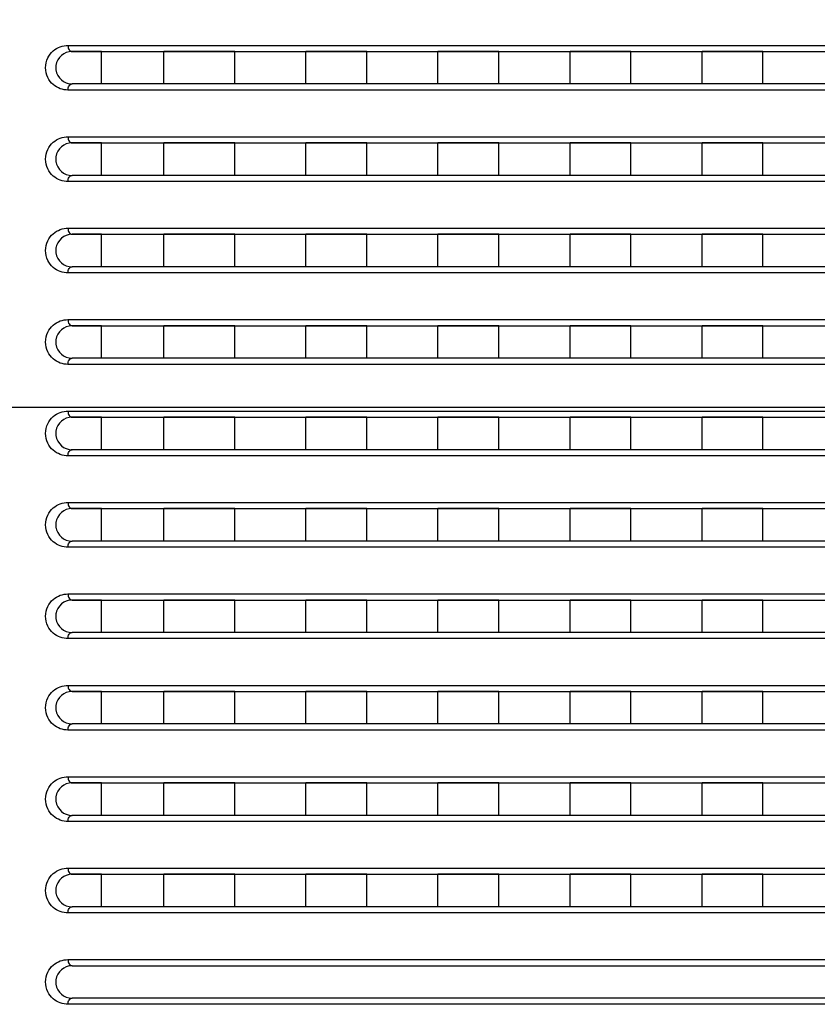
# Model space of a CAD drawing. Header units: millimetres. Extents: x -6054 to 364, y -1866 to 3094.
# Tile 82 of 256: x -4691 to -4652, y 599 to 647. Entities that reach past the tile are written whole.
import ezdxf

# ---------------------------------------------------------------- set-up
doc = ezdxf.new("R2010")
doc.units = ezdxf.units.MM
doc.header["$LTSCALE"] = 65.395
doc.header["$PDSIZE"] = 0.05
doc.layers.get('0').update_dxf_attribs({"linetype": 'CONTINUOUS'})
doc.layers.get('Defpoints').update_dxf_attribs({"linetype": 'CONTINUOUS'})
doc.layers.add('DIM', color=3, linetype='CONTINUOUS')
doc.styles.get("Standard").update_dxf_attribs({"font": 'arial.ttf'})
doc.dimstyles.new('ISO-25', dxfattribs={"dimtxt": 2.5, "dimasz": 2.5, "dimexe": 1.25, "dimexo": 0.625, "dimtad": 1, "dimtxsty": 'STANDARD', "dimcen": 2.5, "dimadec": 0, "dimazin": 0, "dimtfac": 1, "dimtmove": 0, "dimatfit": 3, "dimfxl": 1, "dimarcsym": 0})

# ---------------------------------------------------------------- blocks, each defined once
blk = doc.blocks.new('*D0')
at = {"layer": 'Defpoints', "color": 0}
for p in [(-4193.173, 1041.272), (-4734.98, 936.486), (-4193.173, 628.168)]:
    blk.add_point(p, dxfattribs=at)
at = {"layer": 'DIM', "color": 3, "lineweight": -2}
for p, q in [((-4734.98, 937.111), (-4734.98, 1042.522)), ((-4193.173, 628.793), (-4193.173, 1042.522)), ((-4719.98, 1041.272), (-4208.173, 1041.272))]:
    blk.add_line(p, q, dxfattribs=at)
at = {"layer": 'DIM', "color": 3}
for points in [[(-4719.98, 1043.772), (-4719.98, 1038.772), (-4734.98, 1041.272)], [(-4208.173, 1038.772), (-4208.173, 1043.772), (-4193.173, 1041.272)]]:
    blk.add_solid(points, dxfattribs=at)
at = {"layer": 'DIM', "color": 2, "insert": (-4464.076, 1059.082), "char_height": 20, "attachment_point": 5}
blk.add_mtext('542  [21,331]', dxfattribs=at)
blk = doc.blocks.new('*D7')
at = {"layer": 'Defpoints', "color": 0}
for p in [(-4728.573, 946.484), (-4809.721, 628.168), (-4193.173, 628.168)]:
    blk.add_point(p, dxfattribs=at)
at = {"layer": 'DIM', "color": 3, "lineweight": -2}
for p, q in [((-4729.198, 946.484), (-4810.971, 946.484)), ((-4809.721, 931.484), (-4809.721, 643.168)), ((-4193.798, 628.168), (-4810.971, 628.168))]:
    blk.add_line(p, q, dxfattribs=at)
at = {"layer": 'DIM', "color": 3}
for points in [[(-4807.221, 931.484), (-4812.221, 931.484), (-4809.721, 946.484)], [(-4812.221, 643.168), (-4807.221, 643.168), (-4809.721, 628.168)]]:
    blk.add_solid(points, dxfattribs=at)
at = {"layer": 'DIM', "color": 2, "insert": (-4827.531, 787.326), "char_height": 20, "attachment_point": 5, "rotation": 90}
blk.add_mtext('318  [12,532]', dxfattribs=at)

msp = doc.modelspace()

# ---------------------------------------------------------------- linework, layer by layer
at = {"linetype": 'Continuous'}
for p, q in [((-4688.878, 645.998), (-4617.221, 645.998)), ((-4688.679, 645.698), (-4617.213, 645.698)), ((-4687.229, 645.698), (-4688.679, 645.698)), ((-4687.229, 645.698), (-4688.679, 645.698)), ((-4687.229, 644.098), (-4687.229, 645.698)), ((-4687.229, 644.098), (-4687.229, 645.698)), ((-4684.163, 644.098), (-4684.163, 645.698)), ((-4684.163, 644.098), (-4684.163, 645.698)), ((-4680.663, 645.698), (-4684.163, 645.698)), ((-4680.663, 645.698), (-4684.163, 645.698)), ((-4680.663, 644.098), (-4680.663, 645.698)), ((-4680.663, 644.098), (-4680.663, 645.698)), ((-4677.163, 644.098), (-4677.163, 645.698)), ((-4677.163, 644.098), (-4677.163, 645.698)), ((-4674.163, 645.698), (-4677.163, 645.698)), ((-4674.163, 645.698), (-4677.163, 645.698)), ((-4674.163, 644.098), (-4674.163, 645.698)), ((-4674.163, 644.098), (-4674.163, 645.698)), ((-4670.663, 644.098), (-4670.663, 645.698)), ((-4670.663, 644.098), (-4670.663, 645.698)), ((-4667.663, 645.698), (-4670.663, 645.698)), ((-4667.663, 645.698), (-4670.663, 645.698)), ((-4667.663, 644.098), (-4667.663, 645.698)), ((-4667.663, 644.098), (-4667.663, 645.698)), ((-4664.163, 644.098), (-4664.163, 645.698)), ((-4664.163, 644.098), (-4664.163, 645.698)), ((-4661.163, 645.698), (-4664.163, 645.698)), ((-4661.163, 645.698), (-4664.163, 645.698)), ((-4661.163, 644.098), (-4661.163, 645.698)), ((-4661.163, 644.098), (-4661.163, 645.698)), ((-4657.663, 644.098), (-4657.663, 645.698)), ((-4657.663, 644.098), (-4657.663, 645.698)), ((-4654.663, 645.698), (-4657.663, 645.698)), ((-4654.663, 645.698), (-4657.663, 645.698)), ((-4654.663, 644.098), (-4654.663, 645.698)), ((-4654.663, 644.098), (-4654.663, 645.698)), ((-4617.221, 643.798), (-4688.878, 643.798)), ((-4617.213, 644.098), (-4688.679, 644.098)), ((-4687.229, 644.098), (-4688.679, 644.098)), ((-4687.229, 644.098), (-4688.679, 644.098)), ((-4680.663, 644.098), (-4684.163, 644.098)), ((-4680.663, 644.098), (-4684.163, 644.098)), ((-4674.163, 644.098), (-4677.163, 644.098)), ((-4674.163, 644.098), (-4677.163, 644.098)), ((-4667.663, 644.098), (-4670.663, 644.098)), ((-4667.663, 644.098), (-4670.663, 644.098)), ((-4661.163, 644.098), (-4664.163, 644.098)), ((-4661.163, 644.098), (-4664.163, 644.098)), ((-4654.663, 644.098), (-4657.663, 644.098)), ((-4654.663, 644.098), (-4657.663, 644.098)), ((-4688.878, 641.498), (-4617.221, 641.498)), ((-4688.679, 641.198), (-4617.213, 641.198)), ((-4687.229, 641.198), (-4688.679, 641.198)), ((-4687.229, 641.198), (-4688.679, 641.198)), ((-4687.229, 639.598), (-4687.229, 641.198)), ((-4687.229, 639.598), (-4687.229, 641.198)), ((-4684.163, 639.598), (-4684.163, 641.198)), ((-4684.163, 639.598), (-4684.163, 641.198)), ((-4680.663, 641.198), (-4684.163, 641.198)), ((-4680.663, 641.198), (-4684.163, 641.198)), ((-4680.663, 639.598), (-4680.663, 641.198)), ((-4680.663, 639.598), (-4680.663, 641.198)), ((-4677.163, 639.598), (-4677.163, 641.198)), ((-4677.163, 639.598), (-4677.163, 641.198)), ((-4674.163, 641.198), (-4677.163, 641.198)), ((-4674.163, 641.198), (-4677.163, 641.198)), ((-4674.163, 639.598), (-4674.163, 641.198)), ((-4674.163, 639.598), (-4674.163, 641.198)), ((-4670.663, 639.598), (-4670.663, 641.198)), ((-4670.663, 639.598), (-4670.663, 641.198)), ((-4667.663, 641.198), (-4670.663, 641.198)), ((-4667.663, 641.198), (-4670.663, 641.198)), ((-4667.663, 639.598), (-4667.663, 641.198)), ((-4667.663, 639.598), (-4667.663, 641.198)), ((-4664.163, 639.598), (-4664.163, 641.198)), ((-4664.163, 639.598), (-4664.163, 641.198)), ((-4661.163, 641.198), (-4664.163, 641.198)), ((-4661.163, 641.198), (-4664.163, 641.198)), ((-4661.163, 639.598), (-4661.163, 641.198)), ((-4661.163, 639.598), (-4661.163, 641.198)), ((-4657.663, 639.598), (-4657.663, 641.198)), ((-4657.663, 639.598), (-4657.663, 641.198)), ((-4654.663, 641.198), (-4657.663, 641.198)), ((-4654.663, 641.198), (-4657.663, 641.198)), ((-4654.663, 639.598), (-4654.663, 641.198)), ((-4654.663, 639.598), (-4654.663, 641.198)), ((-4617.221, 639.298), (-4688.878, 639.298)), ((-4617.213, 639.598), (-4688.679, 639.598)), ((-4687.229, 639.598), (-4688.679, 639.598)), ((-4687.229, 639.598), (-4688.679, 639.598)), ((-4680.663, 639.598), (-4684.163, 639.598)), ((-4680.663, 639.598), (-4684.163, 639.598)), ((-4674.163, 639.598), (-4677.163, 639.598)), ((-4674.163, 639.598), (-4677.163, 639.598)), ((-4667.663, 639.598), (-4670.663, 639.598)), ((-4667.663, 639.598), (-4670.663, 639.598)), ((-4661.163, 639.598), (-4664.163, 639.598)), ((-4661.163, 639.598), (-4664.163, 639.598)), ((-4654.663, 639.598), (-4657.663, 639.598)), ((-4654.663, 639.598), (-4657.663, 639.598)), ((-4688.878, 636.998), (-4617.221, 636.998)), ((-4688.679, 636.698), (-4617.213, 636.698)), ((-4687.229, 636.698), (-4688.679, 636.698)), ((-4687.229, 636.698), (-4688.679, 636.698)), ((-4687.229, 635.098), (-4687.229, 636.698)), ((-4687.229, 635.098), (-4687.229, 636.698)), ((-4684.163, 635.098), (-4684.163, 636.698)), ((-4684.163, 635.098), (-4684.163, 636.698)), ((-4680.663, 636.698), (-4684.163, 636.698)), ((-4680.663, 636.698), (-4684.163, 636.698)), ((-4680.663, 635.098), (-4680.663, 636.698)), ((-4680.663, 635.098), (-4680.663, 636.698)), ((-4677.163, 635.098), (-4677.163, 636.698)), ((-4677.163, 635.098), (-4677.163, 636.698)), ((-4674.163, 636.698), (-4677.163, 636.698)), ((-4674.163, 636.698), (-4677.163, 636.698)), ((-4674.163, 635.098), (-4674.163, 636.698)), ((-4674.163, 635.098), (-4674.163, 636.698)), ((-4670.663, 635.098), (-4670.663, 636.698)), ((-4670.663, 635.098), (-4670.663, 636.698)), ((-4667.663, 636.698), (-4670.663, 636.698)), ((-4667.663, 636.698), (-4670.663, 636.698)), ((-4667.663, 635.098), (-4667.663, 636.698)), ((-4667.663, 635.098), (-4667.663, 636.698)), ((-4664.163, 635.098), (-4664.163, 636.698)), ((-4664.163, 635.098), (-4664.163, 636.698)), ((-4661.163, 636.698), (-4664.163, 636.698)), ((-4661.163, 636.698), (-4664.163, 636.698)), ((-4661.163, 635.098), (-4661.163, 636.698)), ((-4661.163, 635.098), (-4661.163, 636.698)), ((-4657.663, 635.098), (-4657.663, 636.698)), ((-4657.663, 635.098), (-4657.663, 636.698)), ((-4654.663, 636.698), (-4657.663, 636.698)), ((-4654.663, 636.698), (-4657.663, 636.698)), ((-4654.663, 635.098), (-4654.663, 636.698)), ((-4654.663, 635.098), (-4654.663, 636.698)), ((-4617.213, 635.098), (-4688.679, 635.098)), ((-4687.229, 635.098), (-4688.679, 635.098)), ((-4687.229, 635.098), (-4688.679, 635.098)), ((-4680.663, 635.098), (-4684.163, 635.098)), ((-4680.663, 635.098), (-4684.163, 635.098)), ((-4674.163, 635.098), (-4677.163, 635.098)), ((-4674.163, 635.098), (-4677.163, 635.098)), ((-4667.663, 635.098), (-4670.663, 635.098)), ((-4667.663, 635.098), (-4670.663, 635.098)), ((-4661.163, 635.098), (-4664.163, 635.098)), ((-4661.163, 635.098), (-4664.163, 635.098)), ((-4654.663, 635.098), (-4657.663, 635.098)), ((-4654.663, 635.098), (-4657.663, 635.098)), ((-4617.221, 634.798), (-4688.878, 634.798)), ((-4688.878, 632.498), (-4617.221, 632.498)), ((-4688.679, 632.198), (-4617.213, 632.198)), ((-4687.229, 632.198), (-4688.679, 632.198)), ((-4687.229, 632.198), (-4688.679, 632.198)), ((-4687.229, 630.598), (-4687.229, 632.198)), ((-4687.229, 630.598), (-4687.229, 632.198)), ((-4684.163, 630.598), (-4684.163, 632.198)), ((-4684.163, 630.598), (-4684.163, 632.198)), ((-4680.663, 632.198), (-4684.163, 632.198)), ((-4680.663, 632.198), (-4684.163, 632.198)), ((-4680.663, 630.598), (-4680.663, 632.198)), ((-4680.663, 630.598), (-4680.663, 632.198)), ((-4677.163, 630.598), (-4677.163, 632.198)), ((-4677.163, 630.598), (-4677.163, 632.198)), ((-4674.163, 632.198), (-4677.163, 632.198)), ((-4674.163, 632.198), (-4677.163, 632.198)), ((-4674.163, 630.598), (-4674.163, 632.198)), ((-4674.163, 630.598), (-4674.163, 632.198)), ((-4670.663, 630.598), (-4670.663, 632.198)), ((-4670.663, 630.598), (-4670.663, 632.198)), ((-4667.663, 632.198), (-4670.663, 632.198)), ((-4667.663, 632.198), (-4670.663, 632.198)), ((-4667.663, 630.598), (-4667.663, 632.198)), ((-4667.663, 630.598), (-4667.663, 632.198)), ((-4664.163, 630.598), (-4664.163, 632.198)), ((-4664.163, 630.598), (-4664.163, 632.198)), ((-4661.163, 632.198), (-4664.163, 632.198)), ((-4661.163, 632.198), (-4664.163, 632.198)), ((-4661.163, 630.598), (-4661.163, 632.198)), ((-4661.163, 630.598), (-4661.163, 632.198)), ((-4657.663, 630.598), (-4657.663, 632.198)), ((-4657.663, 630.598), (-4657.663, 632.198)), ((-4654.663, 632.198), (-4657.663, 632.198)), ((-4654.663, 632.198), (-4657.663, 632.198)), ((-4654.663, 630.598), (-4654.663, 632.198)), ((-4654.663, 630.598), (-4654.663, 632.198)), ((-4617.213, 630.598), (-4688.679, 630.598)), ((-4687.229, 630.598), (-4688.679, 630.598)), ((-4687.229, 630.598), (-4688.679, 630.598)), ((-4680.663, 630.598), (-4684.163, 630.598)), ((-4680.663, 630.598), (-4684.163, 630.598)), ((-4674.163, 630.598), (-4677.163, 630.598)), ((-4674.163, 630.598), (-4677.163, 630.598)), ((-4667.663, 630.598), (-4670.663, 630.598)), ((-4667.663, 630.598), (-4670.663, 630.598)), ((-4661.163, 630.598), (-4664.163, 630.598)), ((-4661.163, 630.598), (-4664.163, 630.598)), ((-4654.663, 630.598), (-4657.663, 630.598)), ((-4654.663, 630.598), (-4657.663, 630.598)), ((-4617.221, 630.298), (-4688.878, 630.298)), ((-4688.878, 627.998), (-4617.221, 627.998)), ((-4688.679, 627.698), (-4617.213, 627.698)), ((-4687.229, 627.698), (-4688.679, 627.698)), ((-4687.229, 627.698), (-4688.679, 627.698)), ((-4687.229, 626.098), (-4687.229, 627.698)), ((-4687.229, 626.098), (-4687.229, 627.698)), ((-4684.163, 626.098), (-4684.163, 627.698)), ((-4684.163, 626.098), (-4684.163, 627.698)), ((-4680.663, 627.698), (-4684.163, 627.698)), ((-4680.663, 627.698), (-4684.163, 627.698)), ((-4680.663, 626.098), (-4680.663, 627.698)), ((-4680.663, 626.098), (-4680.663, 627.698)), ((-4677.163, 626.098), (-4677.163, 627.698)), ((-4677.163, 626.098), (-4677.163, 627.698)), ((-4674.163, 627.698), (-4677.163, 627.698)), ((-4674.163, 627.698), (-4677.163, 627.698)), ((-4674.163, 626.098), (-4674.163, 627.698)), ((-4674.163, 626.098), (-4674.163, 627.698)), ((-4670.663, 626.098), (-4670.663, 627.698)), ((-4670.663, 626.098), (-4670.663, 627.698)), ((-4667.663, 627.698), (-4670.663, 627.698)), ((-4667.663, 627.698), (-4670.663, 627.698)), ((-4667.663, 626.098), (-4667.663, 627.698)), ((-4667.663, 626.098), (-4667.663, 627.698)), ((-4664.163, 626.098), (-4664.163, 627.698)), ((-4664.163, 626.098), (-4664.163, 627.698)), ((-4661.163, 627.698), (-4664.163, 627.698)), ((-4661.163, 627.698), (-4664.163, 627.698)), ((-4661.163, 626.098), (-4661.163, 627.698)), ((-4661.163, 626.098), (-4661.163, 627.698)), ((-4657.663, 626.098), (-4657.663, 627.698)), ((-4657.663, 626.098), (-4657.663, 627.698)), ((-4654.663, 627.698), (-4657.663, 627.698)), ((-4654.663, 627.698), (-4657.663, 627.698)), ((-4654.663, 626.098), (-4654.663, 627.698)), ((-4654.663, 626.098), (-4654.663, 627.698)), ((-4617.221, 625.798), (-4688.878, 625.798)), ((-4617.213, 626.098), (-4688.679, 626.098)), ((-4687.229, 626.098), (-4688.679, 626.098)), ((-4687.229, 626.098), (-4688.679, 626.098)), ((-4680.663, 626.098), (-4684.163, 626.098)), ((-4680.663, 626.098), (-4684.163, 626.098)), ((-4674.163, 626.098), (-4677.163, 626.098)), ((-4674.163, 626.098), (-4677.163, 626.098)), ((-4667.663, 626.098), (-4670.663, 626.098)), ((-4667.663, 626.098), (-4670.663, 626.098)), ((-4661.163, 626.098), (-4664.163, 626.098)), ((-4661.163, 626.098), (-4664.163, 626.098)), ((-4654.663, 626.098), (-4657.663, 626.098)), ((-4654.663, 626.098), (-4657.663, 626.098)), ((-4688.878, 623.498), (-4617.221, 623.498)), ((-4688.679, 623.198), (-4617.213, 623.198)), ((-4687.229, 623.198), (-4688.679, 623.198)), ((-4687.229, 623.198), (-4688.679, 623.198)), ((-4687.229, 621.598), (-4687.229, 623.198)), ((-4687.229, 621.598), (-4687.229, 623.198)), ((-4684.163, 621.598), (-4684.163, 623.198)), ((-4684.163, 621.598), (-4684.163, 623.198)), ((-4680.663, 623.198), (-4684.163, 623.198)), ((-4680.663, 623.198), (-4684.163, 623.198)), ((-4680.663, 621.598), (-4680.663, 623.198)), ((-4680.663, 621.598), (-4680.663, 623.198)), ((-4677.163, 621.598), (-4677.163, 623.198)), ((-4677.163, 621.598), (-4677.163, 623.198)), ((-4674.163, 623.198), (-4677.163, 623.198)), ((-4674.163, 623.198), (-4677.163, 623.198)), ((-4674.163, 621.598), (-4674.163, 623.198)), ((-4674.163, 621.598), (-4674.163, 623.198)), ((-4670.663, 621.598), (-4670.663, 623.198)), ((-4670.663, 621.598), (-4670.663, 623.198)), ((-4667.663, 623.198), (-4670.663, 623.198)), ((-4667.663, 623.198), (-4670.663, 623.198)), ((-4667.663, 621.598), (-4667.663, 623.198)), ((-4667.663, 621.598), (-4667.663, 623.198)), ((-4664.163, 621.598), (-4664.163, 623.198)), ((-4664.163, 621.598), (-4664.163, 623.198)), ((-4661.163, 623.198), (-4664.163, 623.198)), ((-4661.163, 623.198), (-4664.163, 623.198)), ((-4661.163, 621.598), (-4661.163, 623.198)), ((-4661.163, 621.598), (-4661.163, 623.198)), ((-4657.663, 621.598), (-4657.663, 623.198)), ((-4657.663, 621.598), (-4657.663, 623.198)), ((-4654.663, 623.198), (-4657.663, 623.198)), ((-4654.663, 623.198), (-4657.663, 623.198)), ((-4654.663, 621.598), (-4654.663, 623.198)), ((-4654.663, 621.598), (-4654.663, 623.198)), ((-4617.213, 621.598), (-4688.679, 621.598)), ((-4687.229, 621.598), (-4688.679, 621.598)), ((-4687.229, 621.598), (-4688.679, 621.598)), ((-4680.663, 621.598), (-4684.163, 621.598)), ((-4680.663, 621.598), (-4684.163, 621.598)), ((-4674.163, 621.598), (-4677.163, 621.598)), ((-4674.163, 621.598), (-4677.163, 621.598)), ((-4667.663, 621.598), (-4670.663, 621.598)), ((-4667.663, 621.598), (-4670.663, 621.598)), ((-4661.163, 621.598), (-4664.163, 621.598)), ((-4661.163, 621.598), (-4664.163, 621.598)), ((-4654.663, 621.598), (-4657.663, 621.598)), ((-4654.663, 621.598), (-4657.663, 621.598)), ((-4617.221, 621.298), (-4688.878, 621.298)), ((-4688.878, 618.998), (-4617.221, 618.998)), ((-4688.679, 618.698), (-4617.213, 618.698)), ((-4687.229, 618.698), (-4688.679, 618.698)), ((-4687.229, 618.698), (-4688.679, 618.698)), ((-4687.229, 617.098), (-4687.229, 618.698)), ((-4687.229, 617.098), (-4687.229, 618.698)), ((-4684.163, 617.098), (-4684.163, 618.698)), ((-4684.163, 617.098), (-4684.163, 618.698)), ((-4680.663, 618.698), (-4684.163, 618.698)), ((-4680.663, 618.698), (-4684.163, 618.698)), ((-4680.663, 617.098), (-4680.663, 618.698)), ((-4680.663, 617.098), (-4680.663, 618.698)), ((-4677.163, 617.098), (-4677.163, 618.698)), ((-4677.163, 617.098), (-4677.163, 618.698)), ((-4674.163, 618.698), (-4677.163, 618.698)), ((-4674.163, 618.698), (-4677.163, 618.698)), ((-4674.163, 617.098), (-4674.163, 618.698)), ((-4674.163, 617.098), (-4674.163, 618.698)), ((-4670.663, 617.098), (-4670.663, 618.698)), ((-4670.663, 617.098), (-4670.663, 618.698)), ((-4667.663, 618.698), (-4670.663, 618.698)), ((-4667.663, 618.698), (-4670.663, 618.698)), ((-4667.663, 617.098), (-4667.663, 618.698)), ((-4667.663, 617.098), (-4667.663, 618.698)), ((-4664.163, 617.098), (-4664.163, 618.698)), ((-4664.163, 617.098), (-4664.163, 618.698)), ((-4661.163, 618.698), (-4664.163, 618.698)), ((-4661.163, 618.698), (-4664.163, 618.698)), ((-4661.163, 617.098), (-4661.163, 618.698)), ((-4661.163, 617.098), (-4661.163, 618.698)), ((-4657.663, 617.098), (-4657.663, 618.698)), ((-4657.663, 617.098), (-4657.663, 618.698)), ((-4654.663, 618.698), (-4657.663, 618.698)), ((-4654.663, 618.698), (-4657.663, 618.698)), ((-4654.663, 617.098), (-4654.663, 618.698)), ((-4654.663, 617.098), (-4654.663, 618.698)), ((-4617.213, 617.098), (-4688.679, 617.098)), ((-4687.229, 617.098), (-4688.679, 617.098)), ((-4687.229, 617.098), (-4688.679, 617.098)), ((-4680.663, 617.098), (-4684.163, 617.098)), ((-4680.663, 617.098), (-4684.163, 617.098)), ((-4674.163, 617.098), (-4677.163, 617.098)), ((-4674.163, 617.098), (-4677.163, 617.098)), ((-4667.663, 617.098), (-4670.663, 617.098)), ((-4667.663, 617.098), (-4670.663, 617.098)), ((-4661.163, 617.098), (-4664.163, 617.098)), ((-4661.163, 617.098), (-4664.163, 617.098)), ((-4654.663, 617.098), (-4657.663, 617.098)), ((-4654.663, 617.098), (-4657.663, 617.098)), ((-4617.221, 616.798), (-4688.878, 616.798)), ((-4688.878, 614.498), (-4617.221, 614.498)), ((-4688.679, 614.198), (-4617.213, 614.198)), ((-4687.229, 614.198), (-4688.679, 614.198)), ((-4687.229, 614.198), (-4688.679, 614.198)), ((-4687.229, 612.598), (-4687.229, 614.198)), ((-4687.229, 612.598), (-4687.229, 614.198)), ((-4684.163, 612.598), (-4684.163, 614.198)), ((-4684.163, 612.598), (-4684.163, 614.198)), ((-4680.663, 614.198), (-4684.163, 614.198)), ((-4680.663, 614.198), (-4684.163, 614.198)), ((-4680.663, 612.598), (-4680.663, 614.198)), ((-4680.663, 612.598), (-4680.663, 614.198)), ((-4677.163, 612.598), (-4677.163, 614.198)), ((-4677.163, 612.598), (-4677.163, 614.198)), ((-4674.163, 614.198), (-4677.163, 614.198)), ((-4674.163, 614.198), (-4677.163, 614.198)), ((-4674.163, 612.598), (-4674.163, 614.198)), ((-4674.163, 612.598), (-4674.163, 614.198)), ((-4670.663, 612.598), (-4670.663, 614.198)), ((-4670.663, 612.598), (-4670.663, 614.198)), ((-4667.663, 614.198), (-4670.663, 614.198)), ((-4667.663, 614.198), (-4670.663, 614.198)), ((-4667.663, 612.598), (-4667.663, 614.198)), ((-4667.663, 612.598), (-4667.663, 614.198)), ((-4664.163, 612.598), (-4664.163, 614.198)), ((-4664.163, 612.598), (-4664.163, 614.198)), ((-4661.163, 614.198), (-4664.163, 614.198)), ((-4661.163, 614.198), (-4664.163, 614.198)), ((-4661.163, 612.598), (-4661.163, 614.198)), ((-4661.163, 612.598), (-4661.163, 614.198)), ((-4657.663, 612.598), (-4657.663, 614.198)), ((-4657.663, 612.598), (-4657.663, 614.198)), ((-4654.663, 614.198), (-4657.663, 614.198)), ((-4654.663, 614.198), (-4657.663, 614.198)), ((-4654.663, 612.598), (-4654.663, 614.198)), ((-4654.663, 612.598), (-4654.663, 614.198)), ((-4617.221, 612.298), (-4688.878, 612.298)), ((-4617.213, 612.598), (-4688.679, 612.598)), ((-4687.229, 612.598), (-4688.679, 612.598)), ((-4687.229, 612.598), (-4688.679, 612.598)), ((-4680.663, 612.598), (-4684.163, 612.598)), ((-4680.663, 612.598), (-4684.163, 612.598)), ((-4674.163, 612.598), (-4677.163, 612.598)), ((-4674.163, 612.598), (-4677.163, 612.598)), ((-4667.663, 612.598), (-4670.663, 612.598)), ((-4667.663, 612.598), (-4670.663, 612.598)), ((-4661.163, 612.598), (-4664.163, 612.598)), ((-4661.163, 612.598), (-4664.163, 612.598)), ((-4654.663, 612.598), (-4657.663, 612.598)), ((-4654.663, 612.598), (-4657.663, 612.598)), ((-4688.878, 609.998), (-4617.221, 609.998)), ((-4688.679, 609.698), (-4617.213, 609.698)), ((-4687.229, 609.698), (-4688.679, 609.698)), ((-4687.229, 609.698), (-4688.679, 609.698)), ((-4687.229, 608.098), (-4687.229, 609.698)), ((-4687.229, 608.098), (-4687.229, 609.698)), ((-4684.163, 608.098), (-4684.163, 609.698)), ((-4684.163, 608.098), (-4684.163, 609.698)), ((-4680.663, 609.698), (-4684.163, 609.698)), ((-4680.663, 609.698), (-4684.163, 609.698)), ((-4680.663, 608.098), (-4680.663, 609.698)), ((-4680.663, 608.098), (-4680.663, 609.698)), ((-4677.163, 608.098), (-4677.163, 609.698)), ((-4677.163, 608.098), (-4677.163, 609.698)), ((-4674.163, 609.698), (-4677.163, 609.698)), ((-4674.163, 609.698), (-4677.163, 609.698)), ((-4674.163, 608.098), (-4674.163, 609.698)), ((-4674.163, 608.098), (-4674.163, 609.698)), ((-4670.663, 608.098), (-4670.663, 609.698)), ((-4670.663, 608.098), (-4670.663, 609.698)), ((-4667.663, 609.698), (-4670.663, 609.698)), ((-4667.663, 609.698), (-4670.663, 609.698)), ((-4667.663, 608.098), (-4667.663, 609.698)), ((-4667.663, 608.098), (-4667.663, 609.698)), ((-4664.163, 608.098), (-4664.163, 609.698)), ((-4664.163, 608.098), (-4664.163, 609.698)), ((-4661.163, 609.698), (-4664.163, 609.698)), ((-4661.163, 609.698), (-4664.163, 609.698)), ((-4661.163, 608.098), (-4661.163, 609.698)), ((-4661.163, 608.098), (-4661.163, 609.698)), ((-4657.663, 608.098), (-4657.663, 609.698)), ((-4657.663, 608.098), (-4657.663, 609.698)), ((-4654.663, 609.698), (-4657.663, 609.698)), ((-4654.663, 609.698), (-4657.663, 609.698)), ((-4654.663, 608.098), (-4654.663, 609.698)), ((-4654.663, 608.098), (-4654.663, 609.698)), ((-4617.221, 607.798), (-4688.878, 607.798)), ((-4617.213, 608.098), (-4688.679, 608.098)), ((-4687.229, 608.098), (-4688.679, 608.098)), ((-4687.229, 608.098), (-4688.679, 608.098)), ((-4680.663, 608.098), (-4684.163, 608.098)), ((-4680.663, 608.098), (-4684.163, 608.098)), ((-4674.163, 608.098), (-4677.163, 608.098)), ((-4674.163, 608.098), (-4677.163, 608.098)), ((-4667.663, 608.098), (-4670.663, 608.098)), ((-4667.663, 608.098), (-4670.663, 608.098)), ((-4661.163, 608.098), (-4664.163, 608.098)), ((-4661.163, 608.098), (-4664.163, 608.098)), ((-4654.663, 608.098), (-4657.663, 608.098)), ((-4654.663, 608.098), (-4657.663, 608.098)), ((-4688.878, 605.498), (-4617.221, 605.498)), ((-4688.679, 605.198), (-4617.213, 605.198)), ((-4687.229, 605.198), (-4688.679, 605.198)), ((-4687.229, 605.198), (-4688.679, 605.198)), ((-4687.229, 603.598), (-4687.229, 605.198)), ((-4687.229, 603.598), (-4687.229, 605.198)), ((-4684.163, 603.598), (-4684.163, 605.198)), ((-4684.163, 603.598), (-4684.163, 605.198)), ((-4680.663, 605.198), (-4684.163, 605.198)), ((-4680.663, 605.198), (-4684.163, 605.198)), ((-4680.663, 603.598), (-4680.663, 605.198)), ((-4680.663, 603.598), (-4680.663, 605.198)), ((-4677.163, 603.598), (-4677.163, 605.198)), ((-4677.163, 603.598), (-4677.163, 605.198)), ((-4674.163, 605.198), (-4677.163, 605.198)), ((-4674.163, 605.198), (-4677.163, 605.198)), ((-4674.163, 603.598), (-4674.163, 605.198)), ((-4674.163, 603.598), (-4674.163, 605.198)), ((-4670.663, 603.598), (-4670.663, 605.198)), ((-4670.663, 603.598), (-4670.663, 605.198)), ((-4667.663, 605.198), (-4670.663, 605.198)), ((-4667.663, 605.198), (-4670.663, 605.198)), ((-4667.663, 603.598), (-4667.663, 605.198)), ((-4667.663, 603.598), (-4667.663, 605.198)), ((-4664.163, 603.598), (-4664.163, 605.198)), ((-4664.163, 603.598), (-4664.163, 605.198)), ((-4661.163, 605.198), (-4664.163, 605.198)), ((-4661.163, 605.198), (-4664.163, 605.198)), ((-4661.163, 603.598), (-4661.163, 605.198)), ((-4661.163, 603.598), (-4661.163, 605.198)), ((-4657.663, 603.598), (-4657.663, 605.198)), ((-4657.663, 603.598), (-4657.663, 605.198)), ((-4654.663, 605.198), (-4657.663, 605.198)), ((-4654.663, 605.198), (-4657.663, 605.198)), ((-4654.663, 603.598), (-4654.663, 605.198)), ((-4654.663, 603.598), (-4654.663, 605.198)), ((-4617.213, 603.598), (-4688.679, 603.598)), ((-4687.229, 603.598), (-4688.679, 603.598)), ((-4687.229, 603.598), (-4688.679, 603.598)), ((-4680.663, 603.598), (-4684.163, 603.598)), ((-4680.663, 603.598), (-4684.163, 603.598)), ((-4674.163, 603.598), (-4677.163, 603.598)), ((-4674.163, 603.598), (-4677.163, 603.598)), ((-4667.663, 603.598), (-4670.663, 603.598)), ((-4667.663, 603.598), (-4670.663, 603.598)), ((-4661.163, 603.598), (-4664.163, 603.598)), ((-4661.163, 603.598), (-4664.163, 603.598)), ((-4654.663, 603.598), (-4657.663, 603.598)), ((-4654.663, 603.598), (-4657.663, 603.598)), ((-4617.221, 603.298), (-4688.878, 603.298)), ((-4688.878, 600.998), (-4617.221, 600.998)), ((-4688.679, 600.698), (-4617.213, 600.698)), ((-4688.679, 600.698), (-4617.213, 600.698)), ((-4688.679, 600.698), (-4617.213, 600.698)), ((-4617.213, 599.098), (-4688.679, 599.098)), ((-4617.213, 599.098), (-4688.679, 599.098)), ((-4617.213, 599.098), (-4688.679, 599.098)), ((-4617.221, 598.798), (-4688.878, 598.798))]:
    msp.add_line(p, q, dxfattribs=at)
for centre, radius, start, end in [((-4688.679, 644.898), 0.8, 90, 172.0065), ((-4688.679, 644.897), 0.8, 90.0003, 93.6162), ((-4688.679, 644.897), 0.8, 90.0003, 93.6162), ((-4688.676, 644.898), 0.804, 172.0437, 187.781), ((-4688.676, 644.898), 0.804, 172.0437, 187.781), ((-4688.676, 644.898), 0.804, 172.0437, 187.781), ((-4688.679, 644.898), 0.8, 169.5903, 172.0052), ((-4688.679, 644.898), 0.8, 169.5903, 172.0052), ((-4688.679, 644.898), 0.8, 187.8185, 270), ((-4688.68, 644.898), 0.8, 187.8197, 190.1911), ((-4688.68, 644.898), 0.8, 187.8197, 190.1911), ((-4688.679, 644.898), 0.8, 266.4265, 269.9997), ((-4688.679, 644.898), 0.8, 266.4265, 269.9997), ((-4688.679, 640.398), 0.8, 90, 172.0065), ((-4688.679, 640.397), 0.8, 90.0003, 93.6162), ((-4688.679, 640.397), 0.8, 90.0003, 93.6162), ((-4688.676, 640.398), 0.804, 172.0437, 187.781), ((-4688.676, 640.398), 0.804, 172.0437, 187.781), ((-4688.676, 640.398), 0.804, 172.0437, 187.781), ((-4688.679, 640.398), 0.8, 169.5903, 172.0052), ((-4688.679, 640.398), 0.8, 169.5903, 172.0052), ((-4688.679, 640.398), 0.8, 187.8185, 270), ((-4688.68, 640.398), 0.8, 187.8197, 190.1911), ((-4688.68, 640.398), 0.8, 187.8197, 190.1911), ((-4688.679, 640.398), 0.8, 266.4265, 269.9997), ((-4688.679, 640.398), 0.8, 266.4265, 269.9997), ((-4688.679, 635.898), 0.8, 90, 172.0065), ((-4688.679, 635.897), 0.8, 90.0003, 93.6162), ((-4688.679, 635.897), 0.8, 90.0003, 93.6162), ((-4688.676, 635.898), 0.804, 172.0437, 187.781), ((-4688.676, 635.898), 0.804, 172.0437, 187.781), ((-4688.676, 635.898), 0.804, 172.0437, 187.781), ((-4688.679, 635.898), 0.8, 169.5903, 172.0052), ((-4688.679, 635.898), 0.8, 169.5903, 172.0052), ((-4688.679, 635.898), 0.8, 187.8185, 270), ((-4688.68, 635.898), 0.8, 187.8197, 190.1911), ((-4688.68, 635.898), 0.8, 187.8197, 190.1911), ((-4688.679, 635.898), 0.8, 266.4265, 269.9997), ((-4688.679, 635.898), 0.8, 266.4265, 269.9997), ((-4688.679, 631.398), 0.8, 90, 172.0065), ((-4688.679, 631.397), 0.8, 90.0003, 93.6162), ((-4688.679, 631.397), 0.8, 90.0003, 93.6162), ((-4688.676, 631.398), 0.804, 172.0437, 187.781), ((-4688.676, 631.398), 0.804, 172.0437, 187.781), ((-4688.676, 631.398), 0.804, 172.0437, 187.781), ((-4688.679, 631.398), 0.8, 169.5903, 172.0052), ((-4688.679, 631.398), 0.8, 169.5903, 172.0052), ((-4688.679, 631.398), 0.8, 187.8185, 270), ((-4688.68, 631.398), 0.8, 187.8197, 190.1911), ((-4688.68, 631.398), 0.8, 187.8197, 190.1911), ((-4688.679, 631.398), 0.8, 266.4265, 269.9997), ((-4688.679, 631.398), 0.8, 266.4265, 269.9997), ((-4688.679, 626.898), 0.8, 90, 172.0065), ((-4688.679, 626.897), 0.8, 90.0003, 93.6162), ((-4688.679, 626.897), 0.8, 90.0003, 93.6162), ((-4688.676, 626.898), 0.804, 172.0437, 187.781), ((-4688.676, 626.898), 0.804, 172.0437, 187.781), ((-4688.676, 626.898), 0.804, 172.0437, 187.781), ((-4688.679, 626.898), 0.8, 169.5903, 172.0052), ((-4688.679, 626.898), 0.8, 169.5903, 172.0052), ((-4688.679, 626.898), 0.8, 187.8185, 270), ((-4688.68, 626.898), 0.8, 187.8197, 190.1911), ((-4688.68, 626.898), 0.8, 187.8197, 190.1911), ((-4688.679, 626.898), 0.8, 266.4265, 269.9997), ((-4688.679, 626.898), 0.8, 266.4265, 269.9997), ((-4688.679, 622.398), 0.8, 90, 172.0065), ((-4688.679, 622.397), 0.8, 90.0003, 93.6162), ((-4688.679, 622.397), 0.8, 90.0003, 93.6162), ((-4688.676, 622.398), 0.804, 172.0437, 187.781), ((-4688.676, 622.398), 0.804, 172.0437, 187.781), ((-4688.676, 622.398), 0.804, 172.0437, 187.781), ((-4688.679, 622.398), 0.8, 169.5903, 172.0052), ((-4688.679, 622.398), 0.8, 169.5903, 172.0052), ((-4688.679, 622.398), 0.8, 187.8185, 270), ((-4688.68, 622.398), 0.8, 187.8197, 190.1911), ((-4688.68, 622.398), 0.8, 187.8197, 190.1911), ((-4688.679, 622.398), 0.8, 266.4265, 269.9997), ((-4688.679, 622.398), 0.8, 266.4265, 269.9997), ((-4688.679, 617.898), 0.8, 90, 172.0065), ((-4688.679, 617.897), 0.8, 90.0003, 93.6162), ((-4688.679, 617.897), 0.8, 90.0003, 93.6162), ((-4688.676, 617.898), 0.804, 172.0437, 187.781), ((-4688.676, 617.898), 0.804, 172.0437, 187.781), ((-4688.676, 617.898), 0.804, 172.0437, 187.781), ((-4688.679, 617.898), 0.8, 169.5903, 172.0052), ((-4688.679, 617.898), 0.8, 169.5903, 172.0052), ((-4688.679, 617.898), 0.8, 187.8185, 270), ((-4688.68, 617.898), 0.8, 187.8197, 190.1911), ((-4688.68, 617.898), 0.8, 187.8197, 190.1911), ((-4688.679, 617.898), 0.8, 266.4265, 269.9997), ((-4688.679, 617.898), 0.8, 266.4265, 269.9997), ((-4688.679, 613.398), 0.8, 90, 172.0065), ((-4688.679, 613.397), 0.8, 90.0003, 93.6162), ((-4688.679, 613.397), 0.8, 90.0003, 93.6162), ((-4688.676, 613.398), 0.804, 172.0437, 187.781), ((-4688.676, 613.398), 0.804, 172.0437, 187.781), ((-4688.676, 613.398), 0.804, 172.0437, 187.781), ((-4688.679, 613.398), 0.8, 169.5903, 172.0052), ((-4688.679, 613.398), 0.8, 169.5903, 172.0052), ((-4688.679, 613.398), 0.8, 187.8185, 270), ((-4688.68, 613.398), 0.8, 187.8197, 190.1911), ((-4688.68, 613.398), 0.8, 187.8197, 190.1911), ((-4688.679, 613.398), 0.8, 266.4265, 269.9997), ((-4688.679, 613.398), 0.8, 266.4265, 269.9997), ((-4688.679, 608.898), 0.8, 90, 172.0065), ((-4688.679, 608.897), 0.8, 90.0003, 93.6162), ((-4688.679, 608.897), 0.8, 90.0003, 93.6162), ((-4688.676, 608.898), 0.804, 172.0437, 187.781), ((-4688.676, 608.898), 0.804, 172.0437, 187.781), ((-4688.676, 608.898), 0.804, 172.0437, 187.781), ((-4688.679, 608.898), 0.8, 169.5903, 172.0052), ((-4688.679, 608.898), 0.8, 169.5903, 172.0052), ((-4688.679, 608.898), 0.8, 187.8185, 270), ((-4688.68, 608.898), 0.8, 187.8197, 190.1911), ((-4688.68, 608.898), 0.8, 187.8197, 190.1911), ((-4688.679, 608.898), 0.8, 266.4265, 269.9997), ((-4688.679, 608.898), 0.8, 266.4265, 269.9997), ((-4688.679, 604.398), 0.8, 90, 172.0065), ((-4688.679, 604.397), 0.8, 90.0003, 93.6162), ((-4688.679, 604.397), 0.8, 90.0003, 93.6162), ((-4688.676, 604.398), 0.804, 172.0437, 187.781), ((-4688.676, 604.398), 0.804, 172.0437, 187.781), ((-4688.676, 604.398), 0.804, 172.0437, 187.781), ((-4688.679, 604.398), 0.8, 169.5903, 172.0052), ((-4688.679, 604.398), 0.8, 169.5903, 172.0052), ((-4688.679, 604.398), 0.8, 187.8185, 270), ((-4688.68, 604.398), 0.8, 187.8197, 190.1911), ((-4688.68, 604.398), 0.8, 187.8197, 190.1911), ((-4688.679, 604.398), 0.8, 266.4265, 269.9997), ((-4688.679, 604.398), 0.8, 266.4265, 269.9997), ((-4688.679, 599.898), 0.8, 90, 172.0065), ((-4688.679, 599.897), 0.8, 90.0003, 93.6162), ((-4688.679, 599.897), 0.8, 90.0003, 93.6162), ((-4688.676, 599.898), 0.804, 172.0437, 187.781), ((-4688.676, 599.898), 0.804, 172.0437, 187.781), ((-4688.676, 599.898), 0.804, 172.0437, 187.781), ((-4688.679, 599.898), 0.8, 169.5903, 172.0052), ((-4688.679, 599.898), 0.8, 169.5903, 172.0052), ((-4688.679, 599.898), 0.8, 187.8185, 270), ((-4688.68, 599.898), 0.8, 187.8197, 190.1911), ((-4688.68, 599.898), 0.8, 187.8197, 190.1911), ((-4688.679, 599.898), 0.8, 266.4265, 269.9997), ((-4688.679, 599.898), 0.8, 266.4265, 269.9997)]:
    msp.add_arc(centre, radius, start, end, dxfattribs=at)
for points, knots in [([(-4688.878, 643.798), (-4689.006, 643.798), (-4689.269, 643.844), (-4689.63, 644.055), (-4689.909, 644.417), (-4690.02, 644.898), (-4689.909, 645.378), (-4689.63, 645.74), (-4689.269, 645.952), (-4689.006, 645.998), (-4688.878, 645.998)], [0, 0, 0, 0, 0.111203, 0.227903, 0.356731, 0.49999, 0.643255, 0.77209, 0.888795, 1, 1, 1, 1]), ([(-4688.878, 645.998), (-4688.878, 645.959), (-4688.869, 645.884), (-4688.828, 645.787), (-4688.763, 645.716), (-4688.706, 645.698), (-4688.679, 645.698)], [0, 0, 0, 0, 0.294414, 0.565058, 0.797972, 1, 1, 1, 1]), ([(-4688.878, 643.798), (-4688.878, 643.836), (-4688.869, 643.911), (-4688.828, 644.008), (-4688.763, 644.079), (-4688.706, 644.098), (-4688.679, 644.098)], [0, 0, 0, 0, 0.294414, 0.565058, 0.797972, 1, 1, 1, 1]), ([(-4688.878, 639.298), (-4689.006, 639.298), (-4689.269, 639.344), (-4689.63, 639.555), (-4689.909, 639.917), (-4690.02, 640.398), (-4689.909, 640.878), (-4689.63, 641.24), (-4689.269, 641.452), (-4689.006, 641.498), (-4688.878, 641.498)], [0, 0, 0, 0, 0.111203, 0.227903, 0.356731, 0.49999, 0.643255, 0.77209, 0.888795, 1, 1, 1, 1]), ([(-4688.878, 641.498), (-4688.878, 641.459), (-4688.869, 641.384), (-4688.828, 641.287), (-4688.763, 641.216), (-4688.706, 641.198), (-4688.679, 641.198)], [0, 0, 0, 0, 0.294414, 0.565058, 0.797972, 1, 1, 1, 1]), ([(-4688.878, 639.298), (-4688.878, 639.336), (-4688.869, 639.411), (-4688.828, 639.508), (-4688.763, 639.579), (-4688.706, 639.598), (-4688.679, 639.598)], [0, 0, 0, 0, 0.294414, 0.565058, 0.797972, 1, 1, 1, 1]), ([(-4688.878, 634.798), (-4689.006, 634.798), (-4689.269, 634.844), (-4689.63, 635.055), (-4689.909, 635.417), (-4690.02, 635.898), (-4689.909, 636.378), (-4689.63, 636.74), (-4689.269, 636.952), (-4689.006, 636.998), (-4688.878, 636.998)], [0, 0, 0, 0, 0.111203, 0.227903, 0.356731, 0.49999, 0.643255, 0.77209, 0.888795, 1, 1, 1, 1]), ([(-4688.878, 636.998), (-4688.878, 636.959), (-4688.869, 636.884), (-4688.828, 636.787), (-4688.763, 636.716), (-4688.706, 636.698), (-4688.679, 636.698)], [0, 0, 0, 0, 0.294414, 0.565058, 0.797972, 1, 1, 1, 1]), ([(-4688.878, 634.798), (-4688.878, 634.836), (-4688.869, 634.911), (-4688.828, 635.008), (-4688.763, 635.079), (-4688.706, 635.098), (-4688.679, 635.098)], [0, 0, 0, 0, 0.294414, 0.565058, 0.797972, 1, 1, 1, 1]), ([(-4688.878, 630.298), (-4689.006, 630.298), (-4689.269, 630.344), (-4689.63, 630.555), (-4689.909, 630.917), (-4690.02, 631.398), (-4689.909, 631.878), (-4689.63, 632.24), (-4689.269, 632.452), (-4689.006, 632.498), (-4688.878, 632.498)], [0, 0, 0, 0, 0.111203, 0.227903, 0.356731, 0.49999, 0.643255, 0.77209, 0.888795, 1, 1, 1, 1]), ([(-4688.878, 632.498), (-4688.878, 632.459), (-4688.869, 632.384), (-4688.828, 632.287), (-4688.763, 632.216), (-4688.706, 632.198), (-4688.679, 632.198)], [0, 0, 0, 0, 0.294414, 0.565058, 0.797972, 1, 1, 1, 1]), ([(-4688.878, 630.298), (-4688.878, 630.336), (-4688.869, 630.411), (-4688.828, 630.508), (-4688.763, 630.579), (-4688.706, 630.598), (-4688.679, 630.598)], [0, 0, 0, 0, 0.294414, 0.565058, 0.797972, 1, 1, 1, 1]), ([(-4688.878, 625.798), (-4689.006, 625.798), (-4689.269, 625.844), (-4689.63, 626.055), (-4689.909, 626.417), (-4690.02, 626.898), (-4689.909, 627.378), (-4689.63, 627.74), (-4689.269, 627.952), (-4689.006, 627.998), (-4688.878, 627.998)], [0, 0, 0, 0, 0.111203, 0.227903, 0.356731, 0.49999, 0.643255, 0.77209, 0.888795, 1, 1, 1, 1]), ([(-4688.878, 627.998), (-4688.878, 627.959), (-4688.869, 627.884), (-4688.828, 627.787), (-4688.763, 627.716), (-4688.706, 627.698), (-4688.679, 627.698)], [0, 0, 0, 0, 0.294414, 0.565058, 0.797972, 1, 1, 1, 1]), ([(-4688.878, 625.798), (-4688.878, 625.836), (-4688.869, 625.911), (-4688.828, 626.008), (-4688.763, 626.079), (-4688.706, 626.098), (-4688.679, 626.098)], [0, 0, 0, 0, 0.294414, 0.565058, 0.797972, 1, 1, 1, 1]), ([(-4688.878, 621.298), (-4689.006, 621.298), (-4689.269, 621.344), (-4689.63, 621.555), (-4689.909, 621.917), (-4690.02, 622.398), (-4689.909, 622.878), (-4689.63, 623.24), (-4689.269, 623.452), (-4689.006, 623.498), (-4688.878, 623.498)], [0, 0, 0, 0, 0.111203, 0.227903, 0.356731, 0.49999, 0.643255, 0.77209, 0.888795, 1, 1, 1, 1]), ([(-4688.878, 623.498), (-4688.878, 623.459), (-4688.869, 623.384), (-4688.828, 623.287), (-4688.763, 623.216), (-4688.706, 623.198), (-4688.679, 623.198)], [0, 0, 0, 0, 0.294414, 0.565058, 0.797972, 1, 1, 1, 1]), ([(-4688.878, 621.298), (-4688.878, 621.336), (-4688.869, 621.411), (-4688.828, 621.508), (-4688.763, 621.579), (-4688.706, 621.598), (-4688.679, 621.598)], [0, 0, 0, 0, 0.294414, 0.565058, 0.797972, 1, 1, 1, 1]), ([(-4688.878, 616.798), (-4689.006, 616.798), (-4689.269, 616.844), (-4689.63, 617.055), (-4689.909, 617.417), (-4690.02, 617.898), (-4689.909, 618.378), (-4689.63, 618.74), (-4689.269, 618.952), (-4689.006, 618.998), (-4688.878, 618.998)], [0, 0, 0, 0, 0.111203, 0.227903, 0.356731, 0.49999, 0.643255, 0.77209, 0.888795, 1, 1, 1, 1]), ([(-4688.878, 618.998), (-4688.878, 618.959), (-4688.869, 618.884), (-4688.828, 618.787), (-4688.763, 618.716), (-4688.706, 618.698), (-4688.679, 618.698)], [0, 0, 0, 0, 0.294414, 0.565058, 0.797972, 1, 1, 1, 1]), ([(-4688.878, 616.798), (-4688.878, 616.836), (-4688.869, 616.911), (-4688.828, 617.008), (-4688.763, 617.079), (-4688.706, 617.098), (-4688.679, 617.098)], [0, 0, 0, 0, 0.294414, 0.565058, 0.797972, 1, 1, 1, 1]), ([(-4688.878, 612.298), (-4689.006, 612.298), (-4689.269, 612.344), (-4689.63, 612.555), (-4689.909, 612.917), (-4690.02, 613.398), (-4689.909, 613.878), (-4689.63, 614.24), (-4689.269, 614.452), (-4689.006, 614.498), (-4688.878, 614.498)], [0, 0, 0, 0, 0.111203, 0.227903, 0.356731, 0.49999, 0.643255, 0.77209, 0.888795, 1, 1, 1, 1]), ([(-4688.878, 614.498), (-4688.878, 614.459), (-4688.869, 614.384), (-4688.828, 614.287), (-4688.763, 614.216), (-4688.706, 614.198), (-4688.679, 614.198)], [0, 0, 0, 0, 0.294414, 0.565058, 0.797972, 1, 1, 1, 1]), ([(-4688.878, 612.298), (-4688.878, 612.336), (-4688.869, 612.411), (-4688.828, 612.508), (-4688.763, 612.579), (-4688.706, 612.598), (-4688.679, 612.598)], [0, 0, 0, 0, 0.294414, 0.565058, 0.797972, 1, 1, 1, 1]), ([(-4688.878, 607.798), (-4689.006, 607.798), (-4689.269, 607.844), (-4689.63, 608.055), (-4689.909, 608.417), (-4690.02, 608.898), (-4689.909, 609.378), (-4689.63, 609.74), (-4689.269, 609.952), (-4689.006, 609.998), (-4688.878, 609.998)], [0, 0, 0, 0, 0.111203, 0.227903, 0.356731, 0.49999, 0.643255, 0.77209, 0.888795, 1, 1, 1, 1]), ([(-4688.878, 609.998), (-4688.878, 609.959), (-4688.869, 609.884), (-4688.828, 609.787), (-4688.763, 609.716), (-4688.706, 609.698), (-4688.679, 609.698)], [0, 0, 0, 0, 0.294414, 0.565058, 0.797972, 1, 1, 1, 1]), ([(-4688.878, 607.798), (-4688.878, 607.836), (-4688.869, 607.911), (-4688.828, 608.008), (-4688.763, 608.079), (-4688.706, 608.098), (-4688.679, 608.098)], [0, 0, 0, 0, 0.294414, 0.565058, 0.797972, 1, 1, 1, 1]), ([(-4688.878, 603.298), (-4689.006, 603.298), (-4689.269, 603.344), (-4689.63, 603.555), (-4689.909, 603.917), (-4690.02, 604.398), (-4689.909, 604.878), (-4689.63, 605.24), (-4689.269, 605.452), (-4689.006, 605.498), (-4688.878, 605.498)], [0, 0, 0, 0, 0.111203, 0.227903, 0.356731, 0.49999, 0.643255, 0.77209, 0.888795, 1, 1, 1, 1]), ([(-4688.878, 605.498), (-4688.878, 605.459), (-4688.869, 605.384), (-4688.828, 605.287), (-4688.763, 605.216), (-4688.706, 605.198), (-4688.679, 605.198)], [0, 0, 0, 0, 0.294414, 0.565058, 0.797972, 1, 1, 1, 1]), ([(-4688.878, 603.298), (-4688.878, 603.336), (-4688.869, 603.411), (-4688.828, 603.508), (-4688.763, 603.579), (-4688.706, 603.598), (-4688.679, 603.598)], [0, 0, 0, 0, 0.294414, 0.565058, 0.797972, 1, 1, 1, 1]), ([(-4688.878, 598.798), (-4689.006, 598.798), (-4689.269, 598.844), (-4689.63, 599.055), (-4689.909, 599.417), (-4690.02, 599.898), (-4689.909, 600.378), (-4689.63, 600.74), (-4689.269, 600.952), (-4689.006, 600.998), (-4688.878, 600.998)], [0, 0, 0, 0, 0.111203, 0.227903, 0.356731, 0.49999, 0.643255, 0.77209, 0.888795, 1, 1, 1, 1]), ([(-4688.878, 600.998), (-4688.878, 600.959), (-4688.869, 600.884), (-4688.828, 600.787), (-4688.763, 600.716), (-4688.706, 600.698), (-4688.679, 600.698)], [0, 0, 0, 0, 0.294414, 0.565058, 0.797972, 1, 1, 1, 1]), ([(-4688.878, 598.798), (-4688.878, 598.836), (-4688.869, 598.911), (-4688.828, 599.008), (-4688.763, 599.079), (-4688.706, 599.098), (-4688.679, 599.098)], [0, 0, 0, 0, 0.294414, 0.565058, 0.797972, 1, 1, 1, 1])]:
    msp.add_open_spline(points, degree=3, knots=knots, dxfattribs=at)

# ---------------------------------------------------------------- dimensions: what is measured, and where the dimension line sits
at = {"layer": 'DIM'}
dim = msp.add_linear_dim(base=(-4193.173, 1041.272), p1=(-4734.98, 936.486), p2=(-4193.173, 628.168), text='<> []', dimstyle='ISO-25', override={"dimtxt": 20, "dimasz": 15, "dimgap": 5, "dimdec": 0, "dimclrd": 3, "dimclre": 3, "dimclrt": 2, "dimadec": 1, "dimtp": 0.3, "dimtm": 0.3, "dimtofl": 0}, dxfattribs=at)
dim.commit()
dim.dimension.update_dxf_attribs({"geometry": '*D0', "text_midpoint": (-4464.076, 1059.082)})
dim = msp.add_linear_dim(base=(-4809.721, 628.168), p1=(-4728.573, 946.484), p2=(-4193.173, 628.168), angle=90, text='<> []', dimstyle='ISO-25', override={"dimtxt": 20, "dimasz": 15, "dimgap": 5, "dimdec": 0, "dimclrd": 3, "dimclre": 3, "dimclrt": 2, "dimadec": 1, "dimtp": 0.3, "dimtm": 0.3, "dimtofl": 0}, dxfattribs=at)
dim.commit()
dim.dimension.update_dxf_attribs({"geometry": '*D7', "text_midpoint": (-4809.721, 787.326), "dimtype": 160})

doc.saveas('drawing.dxf')
